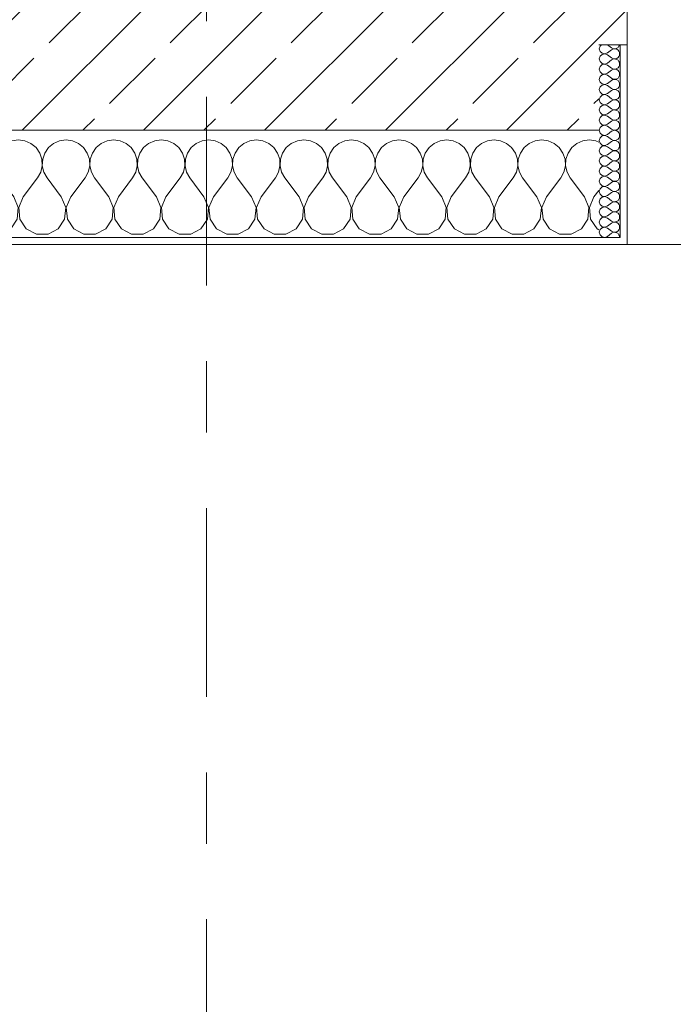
# Model space of a CAD drawing. Header units: metres. Extents: x -3.6 to 84.5, y -11 to 16.8.
# Tile 33 of 228: x 7.5 to 8.4, y -1.2 to 0.2. Entities that reach past the tile are written whole.
import ezdxf

# ---------------------------------------------------------------- set-up
doc = ezdxf.new("R2010")
doc.units = ezdxf.units.M
doc.header["$MEASUREMENT"] = 0
doc.linetypes.add('Strichlinie doppelt', pattern=[0.546806, 0.264583, -0.105833, 0.070556, -0.105833])
doc.layers.add('451 - Universal.Achsen Raster', color=7, linetype='Continuous')
doc.layers.add('604 - Struktur.Wand Aussen', color=7, linetype='Continuous')
pattern_1 = [(0, (0, 0), (0, 0.0866025), [0, -0.05]), (0, (0.025, 0.0433), (0, 0.0866025), [0, -0.05])]

# ---------------------------------------------------------------- blocks, each defined once
blk = doc.blocks.new('*X74')
at = {"layer": '604 - Struktur.Wand Aussen', "color": 7, "linetype": 'Continuous', "lineweight": 5}
for p, q in [((7.1825, -0.0133), (7.1754, -0.0192)), ((7.1909, -0.0096), (7.1825, -0.0133)), ((7.2, -0.0083), (7.1909, -0.0096)), ((7.2091, -0.0096), (7.2, -0.0083)), ((7.2175, -0.0133), (7.2091, -0.0096)), ((7.2246, -0.0192), (7.2175, -0.0133)), ((7.2491, -0.0133), (7.2421, -0.0192)), ((7.2576, -0.0096), (7.2491, -0.0133)), ((7.2667, -0.0083), (7.2576, -0.0096)), ((7.2758, -0.0096), (7.2667, -0.0083)), ((7.2842, -0.0133), (7.2758, -0.0096)), ((7.2913, -0.0192), (7.2842, -0.0133)), ((7.3158, -0.0133), (7.3087, -0.0192)), ((7.3242, -0.0096), (7.3158, -0.0133)), ((7.3333, -0.0083), (7.3242, -0.0096)), ((7.3424, -0.0096), (7.3333, -0.0083)), ((7.3509, -0.0133), (7.3424, -0.0096)), ((7.3579, -0.0192), (7.3509, -0.0133)), ((7.3825, -0.0133), (7.3754, -0.0192)), ((7.3909, -0.0096), (7.3825, -0.0133)), ((7.4, -0.0083), (7.3909, -0.0096)), ((7.4091, -0.0096), (7.4, -0.0083)), ((7.4175, -0.0133), (7.4091, -0.0096)), ((7.4246, -0.0192), (7.4175, -0.0133)), ((7.4491, -0.0133), (7.4421, -0.0192)), ((7.4576, -0.0096), (7.4491, -0.0133)), ((7.4667, -0.0083), (7.4576, -0.0096)), ((7.4758, -0.0096), (7.4667, -0.0083)), ((7.4842, -0.0133), (7.4758, -0.0096)), ((7.4913, -0.0192), (7.4842, -0.0133)), ((7.5158, -0.0133), (7.5087, -0.0192)), ((7.5242, -0.0096), (7.5158, -0.0133)), ((7.5333, -0.0083), (7.5242, -0.0096)), ((7.5424, -0.0096), (7.5333, -0.0083)), ((7.5509, -0.0133), (7.5424, -0.0096)), ((7.5579, -0.0192), (7.5509, -0.0133)), ((7.5825, -0.0133), (7.5754, -0.0192)), ((7.5909, -0.0096), (7.5825, -0.0133)), ((7.6, -0.0083), (7.5909, -0.0096)), ((7.6091, -0.0096), (7.6, -0.0083)), ((7.6175, -0.0133), (7.6091, -0.0096)), ((7.6246, -0.0192), (7.6175, -0.0133)), ((7.6491, -0.0133), (7.6421, -0.0192)), ((7.6576, -0.0096), (7.6491, -0.0133)), ((7.6667, -0.0083), (7.6576, -0.0096)), ((7.6758, -0.0096), (7.6667, -0.0083)), ((7.6842, -0.0133), (7.6758, -0.0096)), ((7.6913, -0.0192), (7.6842, -0.0133)), ((7.7158, -0.0133), (7.7087, -0.0192)), ((7.7242, -0.0096), (7.7158, -0.0133)), ((7.7333, -0.0083), (7.7242, -0.0096)), ((7.7424, -0.0096), (7.7333, -0.0083)), ((7.7509, -0.0133), (7.7424, -0.0096)), ((7.7579, -0.0192), (7.7509, -0.0133)), ((7.7825, -0.0133), (7.7754, -0.0192)), ((7.7909, -0.0096), (7.7825, -0.0133)), ((7.8, -0.0083), (7.7909, -0.0096)), ((7.8091, -0.0096), (7.8, -0.0083)), ((7.8175, -0.0133), (7.8091, -0.0096)), ((7.8246, -0.0192), (7.8175, -0.0133)), ((7.8491, -0.0133), (7.8421, -0.0192)), ((7.8576, -0.0096), (7.8491, -0.0133)), ((7.8667, -0.0083), (7.8576, -0.0096)), ((7.8758, -0.0096), (7.8667, -0.0083)), ((7.8842, -0.0133), (7.8758, -0.0096)), ((7.8913, -0.0192), (7.8842, -0.0133)), ((7.9158, -0.0133), (7.9087, -0.0192)), ((7.9242, -0.0096), (7.9158, -0.0133)), ((7.9333, -0.0083), (7.9242, -0.0096)), ((7.9424, -0.0096), (7.9333, -0.0083)), ((7.9509, -0.0133), (7.9424, -0.0096)), ((7.9579, -0.0192), (7.9509, -0.0133)), ((7.9825, -0.0133), (7.9754, -0.0192)), ((7.9909, -0.0096), (7.9825, -0.0133)), ((8, -0.0083), (7.9909, -0.0096)), ((8.0091, -0.0096), (8, -0.0083)), ((8.0175, -0.0133), (8.0091, -0.0096)), ((8.0246, -0.0192), (8.0175, -0.0133)), ((8.0491, -0.0133), (8.0421, -0.0192)), ((8.0576, -0.0096), (8.0491, -0.0133)), ((8.0667, -0.0083), (8.0576, -0.0096)), ((8.0758, -0.0096), (8.0667, -0.0083)), ((8.0842, -0.0133), (8.0758, -0.0096)), ((8.0913, -0.0192), (8.0842, -0.0133)), ((8.1158, -0.0133), (8.1087, -0.0192)), ((8.1242, -0.0096), (8.1158, -0.0133)), ((8.1333, -0.0083), (8.1242, -0.0096)), ((8.1424, -0.0096), (8.1333, -0.0083)), ((8.1509, -0.0133), (8.1424, -0.0096)), ((8.1579, -0.0192), (8.1509, -0.0133)), ((8.1825, -0.0133), (8.1754, -0.0192)), ((8.1909, -0.0096), (8.1825, -0.0133)), ((8.2, -0.0083), (8.1909, -0.0096)), ((8.2091, -0.0096), (8.2, -0.0083)), ((8.2175, -0.0133), (8.2091, -0.0096)), ((8.2246, -0.0192), (8.2175, -0.0133)), ((8.2491, -0.0133), (8.2421, -0.0192)), ((8.2576, -0.0096), (8.2491, -0.0133)), ((8.2667, -0.0083), (8.2576, -0.0096)), ((8.2758, -0.0096), (8.2667, -0.0083)), ((8.28, -0.0115), (8.2758, -0.0096)), ((7.1631, -0.0268), (7.16, -0.0222)), ((7.1661, -0.0355), (7.1631, -0.0268)), ((7.1702, -0.0268), (7.1672, -0.0355)), ((7.1754, -0.0192), (7.1702, -0.0268)), ((7.2298, -0.0268), (7.2246, -0.0192)), ((7.2328, -0.0355), (7.2298, -0.0268)), ((7.2369, -0.0268), (7.2339, -0.0355)), ((7.2421, -0.0192), (7.2369, -0.0268)), ((7.2965, -0.0268), (7.2913, -0.0192)), ((7.2994, -0.0355), (7.2965, -0.0268)), ((7.3035, -0.0268), (7.3006, -0.0355)), ((7.3087, -0.0192), (7.3035, -0.0268)), ((7.3631, -0.0268), (7.3579, -0.0192)), ((7.3661, -0.0355), (7.3631, -0.0268)), ((7.3702, -0.0268), (7.3672, -0.0355)), ((7.3754, -0.0192), (7.3702, -0.0268)), ((7.4298, -0.0268), (7.4246, -0.0192)), ((7.4328, -0.0355), (7.4298, -0.0268)), ((7.4369, -0.0268), (7.4339, -0.0355)), ((7.4421, -0.0192), (7.4369, -0.0268)), ((7.4965, -0.0268), (7.4913, -0.0192)), ((7.4994, -0.0355), (7.4965, -0.0268)), ((7.5035, -0.0268), (7.5006, -0.0355)), ((7.5087, -0.0192), (7.5035, -0.0268)), ((7.5631, -0.0268), (7.5579, -0.0192)), ((7.5661, -0.0355), (7.5631, -0.0268)), ((7.5702, -0.0268), (7.5672, -0.0355)), ((7.5754, -0.0192), (7.5702, -0.0268)), ((7.6298, -0.0268), (7.6246, -0.0192)), ((7.6328, -0.0355), (7.6298, -0.0268)), ((7.6369, -0.0268), (7.6339, -0.0355)), ((7.6421, -0.0192), (7.6369, -0.0268)), ((7.6965, -0.0268), (7.6913, -0.0192)), ((7.6994, -0.0355), (7.6965, -0.0268)), ((7.7035, -0.0268), (7.7006, -0.0355)), ((7.7087, -0.0192), (7.7035, -0.0268)), ((7.7631, -0.0268), (7.7579, -0.0192)), ((7.7661, -0.0355), (7.7631, -0.0268)), ((7.7702, -0.0268), (7.7672, -0.0355)), ((7.7754, -0.0192), (7.7702, -0.0268)), ((7.8298, -0.0268), (7.8246, -0.0192)), ((7.8328, -0.0355), (7.8298, -0.0268)), ((7.8369, -0.0268), (7.8339, -0.0355)), ((7.8421, -0.0192), (7.8369, -0.0268)), ((7.8965, -0.0268), (7.8913, -0.0192)), ((7.8994, -0.0355), (7.8965, -0.0268)), ((7.9035, -0.0268), (7.9006, -0.0355)), ((7.9087, -0.0192), (7.9035, -0.0268)), ((7.9631, -0.0268), (7.9579, -0.0192)), ((7.9661, -0.0355), (7.9631, -0.0268)), ((7.9702, -0.0268), (7.9672, -0.0355)), ((7.9754, -0.0192), (7.9702, -0.0268)), ((8.0298, -0.0268), (8.0246, -0.0192)), ((8.0328, -0.0355), (8.0298, -0.0268)), ((8.0369, -0.0268), (8.0339, -0.0355)), ((8.0421, -0.0192), (8.0369, -0.0268)), ((8.0965, -0.0268), (8.0913, -0.0192)), ((8.0994, -0.0355), (8.0965, -0.0268)), ((8.1035, -0.0268), (8.1006, -0.0355)), ((8.1087, -0.0192), (8.1035, -0.0268)), ((8.1631, -0.0268), (8.1579, -0.0192)), ((8.1661, -0.0355), (8.1631, -0.0268)), ((8.1702, -0.0268), (8.1672, -0.0355)), ((8.1754, -0.0192), (8.1702, -0.0268)), ((8.2298, -0.0268), (8.2246, -0.0192)), ((8.2328, -0.0355), (8.2298, -0.0268)), ((8.2369, -0.0268), (8.2339, -0.0355)), ((8.2421, -0.0192), (8.2369, -0.0268)), ((7.1665, -0.0447), (7.1661, -0.0355)), ((7.1672, -0.0355), (7.1668, -0.0447)), ((7.2332, -0.0447), (7.2328, -0.0355)), ((7.2339, -0.0355), (7.2335, -0.0447)), ((7.2999, -0.0447), (7.2994, -0.0355)), ((7.3006, -0.0355), (7.3001, -0.0447)), ((7.3665, -0.0447), (7.3661, -0.0355)), ((7.3672, -0.0355), (7.3668, -0.0447)), ((7.4332, -0.0447), (7.4328, -0.0355)), ((7.4339, -0.0355), (7.4335, -0.0447)), ((7.4999, -0.0447), (7.4994, -0.0355)), ((7.5006, -0.0355), (7.5001, -0.0447)), ((7.5665, -0.0447), (7.5661, -0.0355)), ((7.5672, -0.0355), (7.5668, -0.0447)), ((7.6332, -0.0447), (7.6328, -0.0355)), ((7.6339, -0.0355), (7.6335, -0.0447)), ((7.6999, -0.0447), (7.6994, -0.0355)), ((7.7006, -0.0355), (7.7001, -0.0447)), ((7.7665, -0.0447), (7.7661, -0.0355)), ((7.7672, -0.0355), (7.7668, -0.0447)), ((7.8332, -0.0447), (7.8328, -0.0355)), ((7.8339, -0.0355), (7.8335, -0.0447)), ((7.8999, -0.0447), (7.8994, -0.0355)), ((7.9006, -0.0355), (7.9001, -0.0447)), ((7.9665, -0.0447), (7.9661, -0.0355)), ((7.9672, -0.0355), (7.9668, -0.0447)), ((8.0332, -0.0447), (8.0328, -0.0355)), ((8.0339, -0.0355), (8.0335, -0.0447)), ((8.0999, -0.0447), (8.0994, -0.0355)), ((8.1006, -0.0355), (8.1001, -0.0447)), ((8.1665, -0.0447), (8.1661, -0.0355)), ((8.1672, -0.0355), (8.1668, -0.0447)), ((8.2332, -0.0447), (8.2328, -0.0355)), ((8.2339, -0.0355), (8.2335, -0.0447)), ((7.16, -0.0617), (7.1645, -0.0536)), ((7.1645, -0.0536), (7.1665, -0.0447)), ((7.1668, -0.0447), (7.1689, -0.0536)), ((7.1689, -0.0536), (7.1733, -0.0617)), ((7.2267, -0.0617), (7.2311, -0.0536)), ((7.2311, -0.0536), (7.2332, -0.0447)), ((7.2335, -0.0447), (7.2355, -0.0536)), ((7.2355, -0.0536), (7.24, -0.0617)), ((7.2933, -0.0617), (7.2978, -0.0536)), ((7.2978, -0.0536), (7.2999, -0.0447)), ((7.3001, -0.0447), (7.3022, -0.0536)), ((7.3022, -0.0536), (7.3067, -0.0617)), ((7.36, -0.0617), (7.3645, -0.0536)), ((7.3645, -0.0536), (7.3665, -0.0447)), ((7.3668, -0.0447), (7.3689, -0.0536)), ((7.3689, -0.0536), (7.3733, -0.0617)), ((7.4267, -0.0617), (7.4311, -0.0536)), ((7.4311, -0.0536), (7.4332, -0.0447)), ((7.4335, -0.0447), (7.4355, -0.0536)), ((7.4355, -0.0536), (7.44, -0.0617)), ((7.4933, -0.0617), (7.4978, -0.0536)), ((7.4978, -0.0536), (7.4999, -0.0447)), ((7.5001, -0.0447), (7.5022, -0.0536)), ((7.5022, -0.0536), (7.5067, -0.0617)), ((7.56, -0.0617), (7.5645, -0.0536)), ((7.5645, -0.0536), (7.5665, -0.0447)), ((7.5668, -0.0447), (7.5689, -0.0536)), ((7.5689, -0.0536), (7.5733, -0.0617)), ((7.6267, -0.0617), (7.6311, -0.0536)), ((7.6311, -0.0536), (7.6332, -0.0447)), ((7.6335, -0.0447), (7.6355, -0.0536)), ((7.6355, -0.0536), (7.64, -0.0617)), ((7.6933, -0.0617), (7.6978, -0.0536)), ((7.6978, -0.0536), (7.6999, -0.0447)), ((7.7001, -0.0447), (7.7022, -0.0536)), ((7.7022, -0.0536), (7.7067, -0.0617)), ((7.76, -0.0617), (7.7645, -0.0536)), ((7.7645, -0.0536), (7.7665, -0.0447)), ((7.7668, -0.0447), (7.7689, -0.0536)), ((7.7689, -0.0536), (7.7733, -0.0617)), ((7.8267, -0.0617), (7.8311, -0.0536)), ((7.8311, -0.0536), (7.8332, -0.0447)), ((7.8335, -0.0447), (7.8355, -0.0536)), ((7.8355, -0.0536), (7.84, -0.0617)), ((7.8933, -0.0617), (7.8978, -0.0536)), ((7.8978, -0.0536), (7.8999, -0.0447)), ((7.9001, -0.0447), (7.9022, -0.0536)), ((7.9022, -0.0536), (7.9067, -0.0617)), ((7.96, -0.0617), (7.9645, -0.0536)), ((7.9645, -0.0536), (7.9665, -0.0447)), ((7.9668, -0.0447), (7.9689, -0.0536)), ((7.9689, -0.0536), (7.9733, -0.0617)), ((8.0267, -0.0617), (8.0311, -0.0536)), ((8.0311, -0.0536), (8.0332, -0.0447)), ((8.0335, -0.0447), (8.0355, -0.0536)), ((8.0355, -0.0536), (8.04, -0.0617)), ((8.0933, -0.0617), (8.0978, -0.0536)), ((8.0978, -0.0536), (8.0999, -0.0447)), ((8.1001, -0.0447), (8.1022, -0.0536)), ((8.1022, -0.0536), (8.1067, -0.0617)), ((8.16, -0.0617), (8.1645, -0.0536)), ((8.1645, -0.0536), (8.1665, -0.0447)), ((8.1668, -0.0447), (8.1689, -0.0536)), ((8.1689, -0.0536), (8.1733, -0.0617)), ((8.2267, -0.0617), (8.2311, -0.0536)), ((8.2311, -0.0536), (8.2332, -0.0447)), ((8.2335, -0.0447), (8.2355, -0.0536)), ((8.2355, -0.0536), (8.24, -0.0617)), ((7.1933, -0.0883), (7.1733, -0.0617)), ((7.2067, -0.0883), (7.2267, -0.0617)), ((7.26, -0.0883), (7.24, -0.0617)), ((7.2733, -0.0883), (7.2933, -0.0617)), ((7.3267, -0.0883), (7.3067, -0.0617)), ((7.34, -0.0883), (7.36, -0.0617)), ((7.3933, -0.0883), (7.3733, -0.0617)), ((7.4067, -0.0883), (7.4267, -0.0617)), ((7.46, -0.0883), (7.44, -0.0617)), ((7.4733, -0.0883), (7.4933, -0.0617)), ((7.5267, -0.0883), (7.5067, -0.0617)), ((7.54, -0.0883), (7.56, -0.0617)), ((7.5933, -0.0883), (7.5733, -0.0617)), ((7.6067, -0.0883), (7.6267, -0.0617)), ((7.66, -0.0883), (7.64, -0.0617)), ((7.6733, -0.0883), (7.6933, -0.0617)), ((7.7267, -0.0883), (7.7067, -0.0617)), ((7.74, -0.0883), (7.76, -0.0617)), ((7.7933, -0.0883), (7.7733, -0.0617)), ((7.8067, -0.0883), (7.8267, -0.0617)), ((7.86, -0.0883), (7.84, -0.0617)), ((7.8733, -0.0883), (7.8933, -0.0617)), ((7.9267, -0.0883), (7.9067, -0.0617)), ((7.94, -0.0883), (7.96, -0.0617)), ((7.9933, -0.0883), (7.9733, -0.0617)), ((8.0067, -0.0883), (8.0267, -0.0617)), ((8.06, -0.0883), (8.04, -0.0617)), ((8.0733, -0.0883), (8.0933, -0.0617)), ((8.1267, -0.0883), (8.1067, -0.0617)), ((8.14, -0.0883), (8.16, -0.0617)), ((8.1933, -0.0883), (8.1733, -0.0617)), ((8.2067, -0.0883), (8.2267, -0.0617)), ((8.26, -0.0883), (8.24, -0.0617)), ((8.2733, -0.0883), (8.28, -0.0794)), ((7.1996, -0.1033), (7.1933, -0.0883)), ((7.2067, -0.0883), (7.2004, -0.1033)), ((7.2663, -0.1033), (7.26, -0.0883)), ((7.2733, -0.0883), (7.267, -0.1033)), ((7.333, -0.1033), (7.3267, -0.0883)), ((7.34, -0.0883), (7.3337, -0.1033)), ((7.3996, -0.1033), (7.3933, -0.0883)), ((7.4067, -0.0883), (7.4004, -0.1033)), ((7.4663, -0.1033), (7.46, -0.0883)), ((7.4733, -0.0883), (7.467, -0.1033)), ((7.533, -0.1033), (7.5267, -0.0883)), ((7.54, -0.0883), (7.5337, -0.1033)), ((7.5996, -0.1033), (7.5933, -0.0883)), ((7.6067, -0.0883), (7.6004, -0.1033)), ((7.6663, -0.1033), (7.66, -0.0883)), ((7.6733, -0.0883), (7.667, -0.1033)), ((7.733, -0.1033), (7.7267, -0.0883)), ((7.74, -0.0883), (7.7337, -0.1033)), ((7.7996, -0.1033), (7.7933, -0.0883)), ((7.8067, -0.0883), (7.8004, -0.1033)), ((7.8663, -0.1033), (7.86, -0.0883)), ((7.8733, -0.0883), (7.867, -0.1033)), ((7.933, -0.1033), (7.9267, -0.0883)), ((7.94, -0.0883), (7.9337, -0.1033)), ((7.9996, -0.1033), (7.9933, -0.0883)), ((8.0067, -0.0883), (8.0004, -0.1033)), ((8.0663, -0.1033), (8.06, -0.0883)), ((8.0733, -0.0883), (8.067, -0.1033)), ((8.133, -0.1033), (8.1267, -0.0883)), ((8.14, -0.0883), (8.1337, -0.1033)), ((8.1996, -0.1033), (8.1933, -0.0883)), ((8.2067, -0.0883), (8.2004, -0.1033)), ((8.2663, -0.1033), (8.26, -0.0883)), ((8.2733, -0.0883), (8.267, -0.1033)), ((7.1981, -0.1195), (7.1996, -0.1033)), ((7.2004, -0.1033), (7.2019, -0.1195)), ((7.2648, -0.1195), (7.2663, -0.1033)), ((7.267, -0.1033), (7.2686, -0.1195)), ((7.3314, -0.1195), (7.333, -0.1033)), ((7.3337, -0.1033), (7.3352, -0.1195)), ((7.3981, -0.1195), (7.3996, -0.1033)), ((7.4004, -0.1033), (7.4019, -0.1195)), ((7.4648, -0.1195), (7.4663, -0.1033)), ((7.467, -0.1033), (7.4686, -0.1195)), ((7.5314, -0.1195), (7.533, -0.1033)), ((7.5337, -0.1033), (7.5352, -0.1195)), ((7.5981, -0.1195), (7.5996, -0.1033)), ((7.6004, -0.1033), (7.6019, -0.1195)), ((7.6648, -0.1195), (7.6663, -0.1033)), ((7.667, -0.1033), (7.6686, -0.1195)), ((7.7314, -0.1195), (7.733, -0.1033)), ((7.7337, -0.1033), (7.7352, -0.1195)), ((7.7981, -0.1195), (7.7996, -0.1033)), ((7.8004, -0.1033), (7.8019, -0.1195)), ((7.8648, -0.1195), (7.8663, -0.1033)), ((7.867, -0.1033), (7.8686, -0.1195)), ((7.9314, -0.1195), (7.933, -0.1033)), ((7.9337, -0.1033), (7.9352, -0.1195)), ((7.9981, -0.1195), (7.9996, -0.1033)), ((8.0004, -0.1033), (8.0019, -0.1195)), ((8.0648, -0.1195), (8.0663, -0.1033)), ((8.067, -0.1033), (8.0686, -0.1195)), ((8.1314, -0.1195), (8.133, -0.1033)), ((8.1337, -0.1033), (8.1352, -0.1195)), ((8.1981, -0.1195), (8.1996, -0.1033)), ((8.2004, -0.1033), (8.2019, -0.1195)), ((8.2648, -0.1195), (8.2663, -0.1033)), ((8.267, -0.1033), (8.2686, -0.1195)), ((7.1891, -0.133), (7.1981, -0.1195)), ((7.2019, -0.1195), (7.2109, -0.133)), ((7.2558, -0.133), (7.2648, -0.1195)), ((7.2686, -0.1195), (7.2776, -0.133)), ((7.3224, -0.133), (7.3314, -0.1195)), ((7.3352, -0.1195), (7.3442, -0.133)), ((7.3891, -0.133), (7.3981, -0.1195)), ((7.4019, -0.1195), (7.4109, -0.133)), ((7.4558, -0.133), (7.4648, -0.1195)), ((7.4686, -0.1195), (7.4776, -0.133)), ((7.5224, -0.133), (7.5314, -0.1195)), ((7.5352, -0.1195), (7.5442, -0.133)), ((7.5891, -0.133), (7.5981, -0.1195)), ((7.6019, -0.1195), (7.6109, -0.133)), ((7.6558, -0.133), (7.6648, -0.1195)), ((7.6686, -0.1195), (7.6776, -0.133)), ((7.7224, -0.133), (7.7314, -0.1195)), ((7.7352, -0.1195), (7.7442, -0.133)), ((7.7891, -0.133), (7.7981, -0.1195)), ((7.8019, -0.1195), (7.8109, -0.133)), ((7.8558, -0.133), (7.8648, -0.1195)), ((7.8686, -0.1195), (7.8776, -0.133)), ((7.9224, -0.133), (7.9314, -0.1195)), ((7.9352, -0.1195), (7.9442, -0.133)), ((7.9891, -0.133), (7.9981, -0.1195)), ((8.0019, -0.1195), (8.0109, -0.133)), ((8.0558, -0.133), (8.0648, -0.1195)), ((8.0686, -0.1195), (8.0776, -0.133)), ((8.1224, -0.133), (8.1314, -0.1195)), ((8.1352, -0.1195), (8.1442, -0.133)), ((8.1891, -0.133), (8.1981, -0.1195)), ((8.2019, -0.1195), (8.2109, -0.133)), ((8.2558, -0.133), (8.2648, -0.1195)), ((8.2686, -0.1195), (8.2776, -0.133)), ((7.1748, -0.1407), (7.1891, -0.133)), ((7.2109, -0.133), (7.2252, -0.1407)), ((7.2415, -0.1407), (7.2558, -0.133)), ((7.2776, -0.133), (7.2919, -0.1407)), ((7.3081, -0.1407), (7.3224, -0.133)), ((7.3442, -0.133), (7.3585, -0.1407)), ((7.3748, -0.1407), (7.3891, -0.133)), ((7.4109, -0.133), (7.4252, -0.1407)), ((7.4415, -0.1407), (7.4558, -0.133)), ((7.4776, -0.133), (7.4919, -0.1407)), ((7.5081, -0.1407), (7.5224, -0.133)), ((7.5442, -0.133), (7.5585, -0.1407)), ((7.5748, -0.1407), (7.5891, -0.133)), ((7.6109, -0.133), (7.6252, -0.1407)), ((7.6415, -0.1407), (7.6558, -0.133)), ((7.6776, -0.133), (7.6919, -0.1407)), ((7.7081, -0.1407), (7.7224, -0.133)), ((7.7442, -0.133), (7.7585, -0.1407)), ((7.7748, -0.1407), (7.7891, -0.133)), ((7.8109, -0.133), (7.8252, -0.1407)), ((7.8415, -0.1407), (7.8558, -0.133)), ((7.8776, -0.133), (7.8919, -0.1407)), ((7.9081, -0.1407), (7.9224, -0.133)), ((7.9442, -0.133), (7.9585, -0.1407)), ((7.9748, -0.1407), (7.9891, -0.133)), ((8.0109, -0.133), (8.0252, -0.1407)), ((8.0415, -0.1407), (8.0558, -0.133)), ((8.0776, -0.133), (8.0919, -0.1407)), ((8.1081, -0.1407), (8.1224, -0.133)), ((8.1442, -0.133), (8.1585, -0.1407)), ((8.1748, -0.1407), (8.1891, -0.133)), ((8.2109, -0.133), (8.2252, -0.1407)), ((8.2415, -0.1407), (8.2558, -0.133)), ((8.2776, -0.133), (8.28, -0.1343)), ((7.16, -0.1407), (7.1748, -0.1407)), ((7.2252, -0.1407), (7.2415, -0.1407)), ((7.2919, -0.1407), (7.3081, -0.1407)), ((7.3585, -0.1407), (7.3748, -0.1407)), ((7.4252, -0.1407), (7.4415, -0.1407)), ((7.4919, -0.1407), (7.5081, -0.1407)), ((7.5585, -0.1407), (7.5748, -0.1407)), ((7.6252, -0.1407), (7.6415, -0.1407)), ((7.6919, -0.1407), (7.7081, -0.1407)), ((7.7585, -0.1407), (7.7748, -0.1407)), ((7.8252, -0.1407), (7.8415, -0.1407)), ((7.8919, -0.1407), (7.9081, -0.1407)), ((7.9585, -0.1407), (7.9748, -0.1407)), ((8.0252, -0.1407), (8.0415, -0.1407)), ((8.0919, -0.1407), (8.1081, -0.1407)), ((8.1585, -0.1407), (8.1748, -0.1407)), ((8.2252, -0.1407), (8.2415, -0.1407))]:
    blk.add_line(p, q, dxfattribs=at)
blk = doc.blocks.new('*X110')
at = {"layer": '604 - Struktur.Wand Aussen', "color": 7, "linetype": 'Continuous', "lineweight": 5}
for p, q in [((8.2839, 0.125), (8.2818, 0.123)), ((8.2921, 0.125), (8.2979, 0.1207)), ((8.3082, 0.1227), (8.309, 0.1245)), ((8.309, 0.1245), (8.3091, 0.125)), ((8.2818, 0.123), (8.2807, 0.1193)), ((8.2807, 0.1193), (8.2818, 0.1155)), ((8.2818, 0.1155), (8.2847, 0.1129)), ((8.2847, 0.1114), (8.2818, 0.1088)), ((8.2847, 0.1129), (8.2885, 0.1122)), ((8.2885, 0.1121), (8.2847, 0.1114)), ((8.2885, 0.1122), (8.2921, 0.1136)), ((8.2921, 0.1107), (8.2885, 0.1121)), ((8.2921, 0.1136), (8.2979, 0.1179)), ((8.2921, 0.1107), (8.2979, 0.1064)), ((8.2979, 0.1207), (8.2996, 0.1198)), ((8.2996, 0.1188), (8.2979, 0.1179)), ((8.2996, 0.1198), (8.3015, 0.1193)), ((8.3015, 0.1193), (8.2996, 0.1188)), ((8.3015, 0.1193), (8.3035, 0.1194)), ((8.3035, 0.1192), (8.3015, 0.1193)), ((8.3035, 0.1194), (8.3053, 0.12)), ((8.3053, 0.1185), (8.3035, 0.1192)), ((8.3053, 0.12), (8.307, 0.1212)), ((8.307, 0.1174), (8.3053, 0.1185)), ((8.307, 0.1212), (8.3082, 0.1227)), ((8.3082, 0.1159), (8.307, 0.1174)), ((8.309, 0.1141), (8.3082, 0.1159)), ((8.3093, 0.1121), (8.309, 0.1141)), ((8.309, 0.1102), (8.3093, 0.1121)), ((8.2818, 0.1088), (8.2807, 0.105)), ((8.2807, 0.105), (8.2818, 0.1012)), ((8.2818, 0.1012), (8.2847, 0.0986)), ((8.2847, 0.0971), (8.2818, 0.0945)), ((8.2847, 0.0986), (8.2885, 0.0979)), ((8.2885, 0.0978), (8.2847, 0.0971)), ((8.2885, 0.0979), (8.2921, 0.0993)), ((8.2921, 0.0964), (8.2885, 0.0978)), ((8.2921, 0.0993), (8.2979, 0.1036)), ((8.2979, 0.1064), (8.2996, 0.1055)), ((8.2996, 0.1045), (8.2979, 0.1036)), ((8.2996, 0.1055), (8.3015, 0.105)), ((8.3015, 0.105), (8.2996, 0.1045)), ((8.3015, 0.105), (8.3035, 0.1051)), ((8.3035, 0.1049), (8.3015, 0.105)), ((8.3035, 0.1051), (8.3053, 0.1058)), ((8.3053, 0.1042), (8.3035, 0.1049)), ((8.3053, 0.1058), (8.307, 0.1069)), ((8.307, 0.1031), (8.3053, 0.1042)), ((8.307, 0.1069), (8.3082, 0.1084)), ((8.3082, 0.1016), (8.307, 0.1031)), ((8.3082, 0.1084), (8.309, 0.1102)), ((8.309, 0.0998), (8.3082, 0.1016)), ((8.3093, 0.0979), (8.309, 0.0998)), ((8.309, 0.0959), (8.3093, 0.0979)), ((8.2818, 0.0945), (8.2807, 0.0907)), ((8.2807, 0.0907), (8.2818, 0.087)), ((8.2818, 0.087), (8.2847, 0.0843)), ((8.2847, 0.0828), (8.2818, 0.0802)), ((8.2847, 0.0843), (8.2885, 0.0836)), ((8.2885, 0.0835), (8.2847, 0.0828)), ((8.2885, 0.0836), (8.2921, 0.085)), ((8.2921, 0.0821), (8.2885, 0.0835)), ((8.2921, 0.0964), (8.2979, 0.0921)), ((8.2921, 0.085), (8.2979, 0.0893)), ((8.2979, 0.0921), (8.2996, 0.0912)), ((8.2996, 0.0902), (8.2979, 0.0893)), ((8.2996, 0.0912), (8.3015, 0.0907)), ((8.3015, 0.0907), (8.2996, 0.0902)), ((8.3015, 0.0907), (8.3035, 0.0908)), ((8.3035, 0.0906), (8.3015, 0.0907)), ((8.3035, 0.0908), (8.3053, 0.0915)), ((8.3053, 0.09), (8.3035, 0.0906)), ((8.3053, 0.0915), (8.307, 0.0926)), ((8.307, 0.0888), (8.3053, 0.09)), ((8.307, 0.0926), (8.3082, 0.0941)), ((8.3082, 0.0873), (8.307, 0.0888)), ((8.3082, 0.0941), (8.309, 0.0959)), ((8.309, 0.0855), (8.3082, 0.0873)), ((8.3093, 0.0836), (8.309, 0.0855)), ((8.309, 0.0816), (8.3093, 0.0836)), ((8.2818, 0.0802), (8.2807, 0.0764)), ((8.2807, 0.0764), (8.2818, 0.0727)), ((8.2818, 0.0727), (8.2847, 0.07)), ((8.2847, 0.07), (8.2885, 0.0693)), ((8.2885, 0.0693), (8.2847, 0.0685)), ((8.2885, 0.0693), (8.2921, 0.0707)), ((8.2921, 0.0679), (8.2885, 0.0693)), ((8.2921, 0.0821), (8.2979, 0.0779)), ((8.2921, 0.0707), (8.2979, 0.075)), ((8.2979, 0.0779), (8.2996, 0.0769)), ((8.2996, 0.076), (8.2979, 0.075)), ((8.2996, 0.0769), (8.3015, 0.0765)), ((8.3015, 0.0764), (8.2996, 0.076)), ((8.3015, 0.0765), (8.3035, 0.0766)), ((8.3035, 0.0763), (8.3015, 0.0764)), ((8.3035, 0.0766), (8.3053, 0.0772)), ((8.3053, 0.0757), (8.3035, 0.0763)), ((8.3053, 0.0772), (8.307, 0.0783)), ((8.307, 0.0746), (8.3053, 0.0757)), ((8.307, 0.0783), (8.3082, 0.0798)), ((8.3082, 0.073), (8.307, 0.0746)), ((8.3082, 0.0798), (8.309, 0.0816)), ((8.309, 0.0712), (8.3082, 0.073)), ((8.3093, 0.0693), (8.309, 0.0712)), ((8.309, 0.0673), (8.3093, 0.0693)), ((8.2818, 0.0659), (8.2807, 0.0621)), ((8.2807, 0.0621), (8.2818, 0.0584)), ((8.2847, 0.0685), (8.2818, 0.0659)), ((8.2818, 0.0584), (8.2847, 0.0558)), ((8.2847, 0.0558), (8.2885, 0.055)), ((8.2885, 0.055), (8.2921, 0.0564)), ((8.2921, 0.0679), (8.2979, 0.0636)), ((8.2921, 0.0564), (8.2979, 0.0607)), ((8.2979, 0.0636), (8.2996, 0.0626)), ((8.2996, 0.0617), (8.2979, 0.0607)), ((8.2996, 0.0626), (8.3015, 0.0622)), ((8.3015, 0.0621), (8.2996, 0.0617)), ((8.3015, 0.0622), (8.3035, 0.0623)), ((8.3035, 0.062), (8.3015, 0.0621)), ((8.3035, 0.0623), (8.3053, 0.0629)), ((8.3053, 0.0614), (8.3035, 0.062)), ((8.3053, 0.0629), (8.307, 0.064)), ((8.307, 0.0603), (8.3053, 0.0614)), ((8.307, 0.064), (8.3082, 0.0655)), ((8.3082, 0.0588), (8.307, 0.0603)), ((8.3082, 0.0655), (8.309, 0.0673)), ((8.309, 0.057), (8.3082, 0.0588)), ((8.3093, 0.055), (8.309, 0.057)), ((8.2818, 0.0516), (8.2807, 0.0479)), ((8.2807, 0.0479), (8.2818, 0.0441)), ((8.2847, 0.0542), (8.2818, 0.0516)), ((8.2818, 0.0441), (8.2847, 0.0415)), ((8.2885, 0.055), (8.2847, 0.0542)), ((8.2847, 0.0415), (8.2885, 0.0407)), ((8.2921, 0.0536), (8.2885, 0.055)), ((8.2885, 0.0407), (8.2921, 0.0421)), ((8.2921, 0.0536), (8.2979, 0.0493)), ((8.2921, 0.0421), (8.2979, 0.0464)), ((8.2979, 0.0493), (8.2996, 0.0483)), ((8.2996, 0.0474), (8.2979, 0.0464)), ((8.2996, 0.0483), (8.3015, 0.0479)), ((8.3015, 0.0478), (8.2996, 0.0474)), ((8.3015, 0.0479), (8.3035, 0.048)), ((8.3035, 0.0477), (8.3015, 0.0478)), ((8.3035, 0.048), (8.3053, 0.0486)), ((8.3053, 0.0471), (8.3035, 0.0477)), ((8.3053, 0.0486), (8.307, 0.0497)), ((8.307, 0.046), (8.3053, 0.0471)), ((8.307, 0.0497), (8.3082, 0.0512)), ((8.3082, 0.0445), (8.307, 0.046)), ((8.3082, 0.0512), (8.309, 0.053)), ((8.309, 0.0427), (8.3082, 0.0445)), ((8.309, 0.053), (8.3093, 0.055)), ((8.3093, 0.0407), (8.309, 0.0427)), ((8.2818, 0.0373), (8.2807, 0.0336)), ((8.2807, 0.0336), (8.2818, 0.0298)), ((8.2847, 0.04), (8.2818, 0.0373)), ((8.2818, 0.0298), (8.2847, 0.0272)), ((8.2885, 0.0407), (8.2847, 0.04)), ((8.2921, 0.0393), (8.2885, 0.0407)), ((8.2885, 0.0265), (8.2921, 0.0279)), ((8.2921, 0.0393), (8.2979, 0.035)), ((8.2921, 0.0279), (8.2979, 0.0321)), ((8.2979, 0.035), (8.2996, 0.034)), ((8.2996, 0.0331), (8.2979, 0.0321)), ((8.2996, 0.034), (8.3015, 0.0336)), ((8.3015, 0.0335), (8.2996, 0.0331)), ((8.3015, 0.0336), (8.3035, 0.0337)), ((8.3035, 0.0334), (8.3015, 0.0335)), ((8.3035, 0.0337), (8.3053, 0.0343)), ((8.3053, 0.0328), (8.3035, 0.0334)), ((8.3053, 0.0343), (8.307, 0.0354)), ((8.307, 0.0317), (8.3053, 0.0328)), ((8.307, 0.0354), (8.3082, 0.037)), ((8.3082, 0.0302), (8.307, 0.0317)), ((8.3082, 0.037), (8.309, 0.0388)), ((8.309, 0.0284), (8.3082, 0.0302)), ((8.309, 0.0388), (8.3093, 0.0407)), ((8.3093, 0.0264), (8.309, 0.0284)), ((8.2818, 0.023), (8.2807, 0.0193)), ((8.2807, 0.0193), (8.2818, 0.0155)), ((8.2847, 0.0257), (8.2818, 0.023)), ((8.2818, 0.0155), (8.2847, 0.0129)), ((8.2847, 0.0272), (8.2885, 0.0265)), ((8.2885, 0.0264), (8.2847, 0.0257)), ((8.2921, 0.025), (8.2885, 0.0264)), ((8.2921, 0.025), (8.2979, 0.0207)), ((8.2921, 0.0136), (8.2979, 0.0179)), ((8.2979, 0.0207), (8.2996, 0.0198)), ((8.2996, 0.0188), (8.2979, 0.0179)), ((8.2996, 0.0198), (8.3015, 0.0193)), ((8.3015, 0.0193), (8.2996, 0.0188)), ((8.3015, 0.0193), (8.3035, 0.0194)), ((8.3035, 0.0192), (8.3015, 0.0193)), ((8.3035, 0.0194), (8.3053, 0.02)), ((8.3053, 0.0185), (8.3035, 0.0192)), ((8.3053, 0.02), (8.307, 0.0212)), ((8.307, 0.0174), (8.3053, 0.0185)), ((8.307, 0.0212), (8.3082, 0.0227)), ((8.3082, 0.0159), (8.307, 0.0174)), ((8.3082, 0.0227), (8.309, 0.0245)), ((8.309, 0.0141), (8.3082, 0.0159)), ((8.309, 0.0245), (8.3093, 0.0264)), ((8.3093, 0.0121), (8.309, 0.0141)), ((8.2818, 0.0088), (8.2807, 0.005)), ((8.2807, 0.005), (8.2818, 0.0012)), ((8.2847, 0.0114), (8.2818, 0.0088)), ((8.2818, 0.0012), (8.2847, -0.0014)), ((8.2847, 0.0129), (8.2885, 0.0122)), ((8.2885, 0.0121), (8.2847, 0.0114)), ((8.2885, 0.0122), (8.2921, 0.0136)), ((8.2921, 0.0107), (8.2885, 0.0121)), ((8.2921, 0.0107), (8.2979, 0.0064)), ((8.2921, -0.0007), (8.2979, 0.0036)), ((8.2979, 0.0064), (8.2996, 0.0055)), ((8.2996, 0.0045), (8.2979, 0.0036)), ((8.2996, 0.0055), (8.3015, 0.005)), ((8.3015, 0.005), (8.2996, 0.0045)), ((8.3015, 0.005), (8.3035, 0.0051)), ((8.3035, 0.0049), (8.3015, 0.005)), ((8.3035, 0.0051), (8.3053, 0.0058)), ((8.3053, 0.0042), (8.3035, 0.0049)), ((8.3053, 0.0058), (8.307, 0.0069)), ((8.307, 0.0031), (8.3053, 0.0042)), ((8.307, 0.0069), (8.3082, 0.0084)), ((8.3082, 0.0016), (8.307, 0.0031)), ((8.3082, 0.0084), (8.309, 0.0102)), ((8.309, -0.0002), (8.3082, 0.0016)), ((8.309, 0.0102), (8.3093, 0.0121)), ((8.2818, -0.0055), (8.2807, -0.0093)), ((8.2807, -0.0093), (8.2818, -0.013)), ((8.2847, -0.0029), (8.2818, -0.0055)), ((8.2818, -0.013), (8.2847, -0.0157)), ((8.2847, -0.0014), (8.2885, -0.0021)), ((8.2885, -0.0022), (8.2847, -0.0029)), ((8.2885, -0.0021), (8.2921, -0.0007)), ((8.2921, -0.0036), (8.2885, -0.0022)), ((8.2921, -0.0036), (8.2979, -0.0079)), ((8.2921, -0.015), (8.2979, -0.0107)), ((8.2979, -0.0079), (8.2996, -0.0088)), ((8.2996, -0.0098), (8.2979, -0.0107)), ((8.2996, -0.0088), (8.3015, -0.0093)), ((8.3015, -0.0093), (8.2996, -0.0098)), ((8.3015, -0.0093), (8.3035, -0.0092)), ((8.3035, -0.0094), (8.3015, -0.0093)), ((8.3035, -0.0092), (8.3053, -0.0085)), ((8.3053, -0.01), (8.3035, -0.0094)), ((8.3053, -0.0085), (8.307, -0.0074)), ((8.307, -0.0112), (8.3053, -0.01)), ((8.307, -0.0074), (8.3082, -0.0059)), ((8.3082, -0.0127), (8.307, -0.0112)), ((8.3082, -0.0059), (8.309, -0.0041)), ((8.309, -0.0145), (8.3082, -0.0127)), ((8.3093, -0.0021), (8.309, -0.0002)), ((8.309, -0.0041), (8.3093, -0.0021)), ((8.2818, -0.0198), (8.2807, -0.0236)), ((8.2807, -0.0236), (8.2818, -0.0273)), ((8.2847, -0.0172), (8.2818, -0.0198)), ((8.2818, -0.0273), (8.2847, -0.03)), ((8.2847, -0.0157), (8.2885, -0.0164)), ((8.2885, -0.0165), (8.2847, -0.0172)), ((8.2885, -0.0164), (8.2921, -0.015)), ((8.2921, -0.0179), (8.2885, -0.0165)), ((8.2921, -0.0179), (8.2979, -0.0221)), ((8.2921, -0.0293), (8.2979, -0.025)), ((8.2979, -0.0221), (8.2996, -0.0231)), ((8.2996, -0.024), (8.2979, -0.025)), ((8.2996, -0.0231), (8.3015, -0.0235)), ((8.3015, -0.0236), (8.2996, -0.024)), ((8.3015, -0.0235), (8.3035, -0.0234)), ((8.3035, -0.0237), (8.3015, -0.0236)), ((8.3035, -0.0234), (8.3053, -0.0228)), ((8.3053, -0.0243), (8.3035, -0.0237)), ((8.3053, -0.0228), (8.307, -0.0217)), ((8.307, -0.0254), (8.3053, -0.0243)), ((8.307, -0.0217), (8.3082, -0.0202)), ((8.3082, -0.027), (8.307, -0.0254)), ((8.3082, -0.0202), (8.309, -0.0184)), ((8.309, -0.0288), (8.3082, -0.027)), ((8.3093, -0.0164), (8.309, -0.0145)), ((8.309, -0.0184), (8.3093, -0.0164)), ((8.2818, -0.0341), (8.2807, -0.0379)), ((8.2807, -0.0379), (8.2818, -0.0416)), ((8.2847, -0.0315), (8.2818, -0.0341)), ((8.2847, -0.03), (8.2885, -0.0307)), ((8.2885, -0.0307), (8.2847, -0.0315)), ((8.2885, -0.0307), (8.2921, -0.0293)), ((8.2921, -0.0321), (8.2885, -0.0307)), ((8.2921, -0.0321), (8.2979, -0.0364)), ((8.2921, -0.0436), (8.2979, -0.0393)), ((8.2979, -0.0364), (8.2996, -0.0374)), ((8.2996, -0.0383), (8.2979, -0.0393)), ((8.2996, -0.0374), (8.3015, -0.0378)), ((8.3015, -0.0379), (8.2996, -0.0383)), ((8.3015, -0.0378), (8.3035, -0.0377)), ((8.3035, -0.038), (8.3015, -0.0379)), ((8.3035, -0.0377), (8.3053, -0.0371)), ((8.3053, -0.0386), (8.3035, -0.038)), ((8.3053, -0.0371), (8.307, -0.036)), ((8.307, -0.0397), (8.3053, -0.0386)), ((8.307, -0.036), (8.3082, -0.0345)), ((8.3082, -0.0412), (8.307, -0.0397)), ((8.3082, -0.0345), (8.309, -0.0327)), ((8.309, -0.043), (8.3082, -0.0412)), ((8.3093, -0.0307), (8.309, -0.0288)), ((8.309, -0.0327), (8.3093, -0.0307)), ((8.2818, -0.0484), (8.2807, -0.0521)), ((8.2807, -0.0521), (8.2818, -0.0559)), ((8.2818, -0.0416), (8.2847, -0.0442)), ((8.2847, -0.0458), (8.2818, -0.0484)), ((8.2847, -0.0442), (8.2885, -0.045)), ((8.2885, -0.045), (8.2847, -0.0458)), ((8.2885, -0.045), (8.2921, -0.0436)), ((8.2921, -0.0464), (8.2885, -0.045)), ((8.2921, -0.0464), (8.2979, -0.0507)), ((8.2921, -0.0579), (8.2979, -0.0536)), ((8.2979, -0.0507), (8.2996, -0.0517)), ((8.2996, -0.0526), (8.2979, -0.0536)), ((8.2996, -0.0517), (8.3015, -0.0521)), ((8.3015, -0.0522), (8.2996, -0.0526)), ((8.3015, -0.0521), (8.3035, -0.052)), ((8.3035, -0.0523), (8.3015, -0.0522)), ((8.3035, -0.052), (8.3053, -0.0514)), ((8.3053, -0.0529), (8.3035, -0.0523)), ((8.3053, -0.0514), (8.307, -0.0503)), ((8.307, -0.054), (8.3053, -0.0529)), ((8.307, -0.0503), (8.3082, -0.0488)), ((8.3082, -0.0555), (8.307, -0.054)), ((8.3082, -0.0488), (8.309, -0.047)), ((8.3093, -0.045), (8.309, -0.043)), ((8.309, -0.047), (8.3093, -0.045)), ((8.2818, -0.0627), (8.2807, -0.0664)), ((8.2807, -0.0664), (8.2818, -0.0702)), ((8.2818, -0.0559), (8.2847, -0.0585)), ((8.2847, -0.06), (8.2818, -0.0627)), ((8.2847, -0.0585), (8.2885, -0.0593)), ((8.2885, -0.0593), (8.2847, -0.06)), ((8.2885, -0.0593), (8.2921, -0.0579)), ((8.2921, -0.0607), (8.2885, -0.0593)), ((8.2921, -0.0607), (8.2979, -0.065)), ((8.2921, -0.0721), (8.2979, -0.0679)), ((8.2979, -0.065), (8.2996, -0.066)), ((8.2996, -0.0669), (8.2979, -0.0679)), ((8.2996, -0.066), (8.3015, -0.0664)), ((8.3015, -0.0665), (8.2996, -0.0669)), ((8.3015, -0.0664), (8.3035, -0.0663)), ((8.3035, -0.0666), (8.3015, -0.0665)), ((8.3035, -0.0663), (8.3053, -0.0657)), ((8.3053, -0.0672), (8.3035, -0.0666)), ((8.3053, -0.0657), (8.307, -0.0646)), ((8.307, -0.0683), (8.3053, -0.0672)), ((8.307, -0.0646), (8.3082, -0.063)), ((8.3082, -0.0698), (8.307, -0.0683)), ((8.309, -0.0573), (8.3082, -0.0555)), ((8.3082, -0.063), (8.309, -0.0612)), ((8.3093, -0.0593), (8.309, -0.0573)), ((8.309, -0.0612), (8.3093, -0.0593)), ((8.2818, -0.077), (8.2807, -0.0807)), ((8.2807, -0.0807), (8.2818, -0.0845)), ((8.2818, -0.0702), (8.2847, -0.0728)), ((8.2847, -0.0743), (8.2818, -0.077)), ((8.2847, -0.0728), (8.2885, -0.0735)), ((8.2885, -0.0736), (8.2847, -0.0743)), ((8.2885, -0.0735), (8.2921, -0.0721)), ((8.2921, -0.075), (8.2885, -0.0736)), ((8.2921, -0.075), (8.2979, -0.0793)), ((8.2921, -0.0864), (8.2979, -0.0821)), ((8.2979, -0.0793), (8.2996, -0.0802)), ((8.2996, -0.0812), (8.2979, -0.0821)), ((8.2996, -0.0802), (8.3015, -0.0807)), ((8.3015, -0.0807), (8.2996, -0.0812)), ((8.3015, -0.0807), (8.3035, -0.0806)), ((8.3035, -0.0808), (8.3015, -0.0807)), ((8.3035, -0.0806), (8.3053, -0.08)), ((8.3053, -0.0815), (8.3035, -0.0808)), ((8.3053, -0.08), (8.307, -0.0788)), ((8.307, -0.0826), (8.3053, -0.0815)), ((8.307, -0.0788), (8.3082, -0.0773)), ((8.3082, -0.0841), (8.307, -0.0826)), ((8.309, -0.0716), (8.3082, -0.0698)), ((8.3082, -0.0773), (8.309, -0.0755)), ((8.3093, -0.0736), (8.309, -0.0716)), ((8.309, -0.0755), (8.3093, -0.0736)), ((8.2818, -0.0912), (8.2807, -0.095)), ((8.2807, -0.095), (8.2818, -0.0988)), ((8.2818, -0.0845), (8.2847, -0.0871)), ((8.2847, -0.0886), (8.2818, -0.0912)), ((8.2847, -0.0871), (8.2885, -0.0878)), ((8.2885, -0.0879), (8.2847, -0.0886)), ((8.2885, -0.0878), (8.2921, -0.0864)), ((8.2921, -0.0893), (8.2885, -0.0879)), ((8.2921, -0.0893), (8.2979, -0.0936)), ((8.2921, -0.1007), (8.2979, -0.0964)), ((8.2979, -0.0936), (8.2996, -0.0945)), ((8.2996, -0.0955), (8.2979, -0.0964)), ((8.2996, -0.0945), (8.3015, -0.095)), ((8.3015, -0.095), (8.2996, -0.0955)), ((8.3015, -0.095), (8.3035, -0.0949)), ((8.3035, -0.0951), (8.3015, -0.095)), ((8.3035, -0.0949), (8.3053, -0.0942)), ((8.3053, -0.0958), (8.3035, -0.0951)), ((8.3053, -0.0942), (8.307, -0.0931)), ((8.307, -0.0969), (8.3053, -0.0958)), ((8.307, -0.0931), (8.3082, -0.0916)), ((8.309, -0.0859), (8.3082, -0.0841)), ((8.3082, -0.0916), (8.309, -0.0898)), ((8.3093, -0.0879), (8.309, -0.0859)), ((8.309, -0.0898), (8.3093, -0.0879)), ((8.2818, -0.1055), (8.2807, -0.1093)), ((8.2807, -0.1093), (8.2818, -0.113)), ((8.2818, -0.0988), (8.2847, -0.1014)), ((8.2847, -0.1029), (8.2818, -0.1055)), ((8.2847, -0.1014), (8.2885, -0.1021)), ((8.2885, -0.1022), (8.2847, -0.1029)), ((8.2885, -0.1021), (8.2921, -0.1007)), ((8.2921, -0.1036), (8.2885, -0.1022)), ((8.2921, -0.1036), (8.2979, -0.1079)), ((8.2979, -0.1079), (8.2996, -0.1088)), ((8.2996, -0.1098), (8.2979, -0.1107)), ((8.2996, -0.1088), (8.3015, -0.1093)), ((8.3015, -0.1093), (8.2996, -0.1098)), ((8.3015, -0.1093), (8.3035, -0.1092)), ((8.3035, -0.1094), (8.3015, -0.1093)), ((8.3035, -0.1092), (8.3053, -0.1085)), ((8.3053, -0.11), (8.3035, -0.1094)), ((8.3053, -0.1085), (8.307, -0.1074)), ((8.307, -0.1112), (8.3053, -0.11)), ((8.3082, -0.0984), (8.307, -0.0969)), ((8.307, -0.1074), (8.3082, -0.1059)), ((8.309, -0.1002), (8.3082, -0.0984)), ((8.3082, -0.1059), (8.309, -0.1041)), ((8.3093, -0.1021), (8.309, -0.1002)), ((8.309, -0.1041), (8.3093, -0.1021)), ((8.2818, -0.1198), (8.2807, -0.1236)), ((8.2807, -0.1236), (8.2818, -0.1273)), ((8.2818, -0.113), (8.2847, -0.1157)), ((8.2847, -0.1172), (8.2818, -0.1198)), ((8.2847, -0.1157), (8.2885, -0.1164)), ((8.2885, -0.1165), (8.2847, -0.1172)), ((8.2885, -0.1164), (8.2921, -0.115)), ((8.2921, -0.1179), (8.2885, -0.1165)), ((8.2921, -0.115), (8.2979, -0.1107)), ((8.2921, -0.1179), (8.2979, -0.1221)), ((8.2979, -0.1221), (8.2996, -0.1231)), ((8.2996, -0.124), (8.2979, -0.125)), ((8.2996, -0.1231), (8.3015, -0.1235)), ((8.3015, -0.1236), (8.2996, -0.124)), ((8.3015, -0.1235), (8.3035, -0.1234)), ((8.3035, -0.1237), (8.3015, -0.1236)), ((8.3035, -0.1234), (8.3053, -0.1228)), ((8.3053, -0.1243), (8.3035, -0.1237)), ((8.3053, -0.1228), (8.307, -0.1217)), ((8.3082, -0.1127), (8.307, -0.1112)), ((8.307, -0.1217), (8.3082, -0.1202)), ((8.309, -0.1145), (8.3082, -0.1127)), ((8.3082, -0.1202), (8.309, -0.1184)), ((8.3093, -0.1164), (8.309, -0.1145)), ((8.309, -0.1184), (8.3093, -0.1164)), ((8.2818, -0.1341), (8.2807, -0.1379)), ((8.2807, -0.1379), (8.2818, -0.1416)), ((8.2818, -0.1273), (8.2847, -0.13)), ((8.2847, -0.1315), (8.2818, -0.1341)), ((8.2847, -0.13), (8.2885, -0.1307)), ((8.2885, -0.1307), (8.2847, -0.1315)), ((8.2885, -0.1307), (8.2921, -0.1293)), ((8.2921, -0.1321), (8.2885, -0.1307)), ((8.2921, -0.1293), (8.2979, -0.125)), ((8.2921, -0.1321), (8.2979, -0.1364)), ((8.2979, -0.1364), (8.2996, -0.1374)), ((8.2996, -0.1374), (8.3015, -0.1378)), ((8.3015, -0.1379), (8.2996, -0.1383)), ((8.3015, -0.1378), (8.3035, -0.1377)), ((8.3035, -0.138), (8.3015, -0.1379)), ((8.3035, -0.1377), (8.3053, -0.1371)), ((8.307, -0.1254), (8.3053, -0.1243)), ((8.3053, -0.1371), (8.307, -0.136)), ((8.3082, -0.127), (8.307, -0.1254)), ((8.307, -0.136), (8.3082, -0.1345)), ((8.309, -0.1288), (8.3082, -0.127)), ((8.3082, -0.1345), (8.309, -0.1327)), ((8.3093, -0.1307), (8.309, -0.1288)), ((8.309, -0.1327), (8.3093, -0.1307)), ((8.2818, -0.1416), (8.2847, -0.1442)), ((8.2847, -0.1442), (8.2885, -0.145)), ((8.2885, -0.145), (8.2921, -0.1436)), ((8.2921, -0.1436), (8.2979, -0.1393)), ((8.2996, -0.1383), (8.2979, -0.1393)), ((8.3053, -0.1386), (8.3035, -0.138)), ((8.307, -0.1397), (8.3053, -0.1386)), ((8.3082, -0.1412), (8.307, -0.1397)), ((8.309, -0.143), (8.3082, -0.1412)), ((8.3093, -0.145), (8.309, -0.143))]:
    blk.add_line(p, q, dxfattribs=at)

msp = doc.modelspace()

# ---------------------------------------------------------------- hatches: boundary and pattern name
at = {"layer": '604 - Struktur.Wand Aussen', "linetype": 'Continuous', "lineweight": 0, "true_color": 0x000000}
h = msp.add_hatch(dxfattribs=at)
h.set_pattern_fill('Beton__Stahlbeton_0001', color=18, style=0, pattern_type=2)
h.set_pattern_definition([(45, (0, 0), (-0.0848528, 0.0848528), []), (45, (-0.04243, 0.04243), (-0.0848528, 0.0848528), [0.09, -0.03])])
h.paths.add_polyline_path([(7.12, 0.195), (7.12, 0.125), (7.13, 0.125), (7.16, 0.125), (7.16, 0.005), (8.28, 0.005), (8.28, 0.125), (8.31, 0.125), (8.32, 0.125), (8.32, 0.195), (8.31, 0.195), (8.31, 0.245), (7.13, 0.245), (7.13, 0.195)])
h = msp.add_hatch(dxfattribs=at)
h.set_pattern_fill('Verputz_0001', color=18, style=0, pattern_type=2)
h.set_pattern_definition(pattern_1)
h.paths.add_polyline_path([(8.31, 0.125), (8.31, -0.155), (8.32, -0.155), (8.32, 0.125)])
h = msp.add_hatch(dxfattribs=at)
h.set_pattern_fill('Verputz_0001', color=18, style=0, pattern_type=2)
h.set_pattern_definition(pattern_1)
h.paths.add_polyline_path([(7.13, -0.145), (7.13, -0.155), (8.31, -0.155), (8.31, -0.145)])

# ---------------------------------------------------------------- linework, layer by layer
at = {"layer": '451 - Universal.Achsen Raster', "color": 160, "linetype": 'Strichlinie doppelt', "lineweight": 9, "true_color": 0x3232ff}
msp.add_line((7.73, -10.585), (7.73, 16.355), dxfattribs=at)
at = {"layer": '604 - Struktur.Wand Aussen', "color": 7, "linetype": 'Continuous', "lineweight": 13}
for p, q in [((8.32, 0.125), (8.32, 0.195)), ((7.16, 0.005), (8.28, 0.005)), ((8.32, -0.155), (10.72, -0.155))]:
    msp.add_line(p, q, dxfattribs=at)
at = {"layer": '604 - Struktur.Wand Aussen', "color": 7, "linetype": 'Continuous', "lineweight": 5}
for p, q in [((8.28, 0.125), (8.31, 0.125)), ((8.31, 0.125), (8.31, -0.145)), ((8.31, 0.125), (8.32, 0.125)), ((8.31, -0.145), (8.31, 0.125)), ((8.32, 0.005), (8.32, 0.125)), ((8.32, -0.005), (8.32, 0.005)), ((8.32, -0.145), (8.32, -0.005)), ((7.16, -0.145), (8.28, -0.145)), ((8.28, -0.145), (8.31, -0.145)), ((8.32, -0.155), (8.32, -0.145)), ((8.31, -0.155), (8.32, -0.155))]:
    msp.add_line(p, q, dxfattribs=at)
at = {"layer": '604 - Struktur.Wand Aussen', "color": 7, "linetype": 'Continuous', "lineweight": 5, "flags": 128}
msp.add_lwpolyline([(7.13, -0.155), (8.31, -0.155)], dxfattribs=at)

# ---------------------------------------------------------------- block references
at = {"layer": '604 - Struktur.Wand Aussen', "color": 7, "lineweight": 18}
for name in ['*X110', '*X74']:
    msp.add_blockref(name, (0, 0), dxfattribs=at)

doc.saveas('drawing.dxf')
